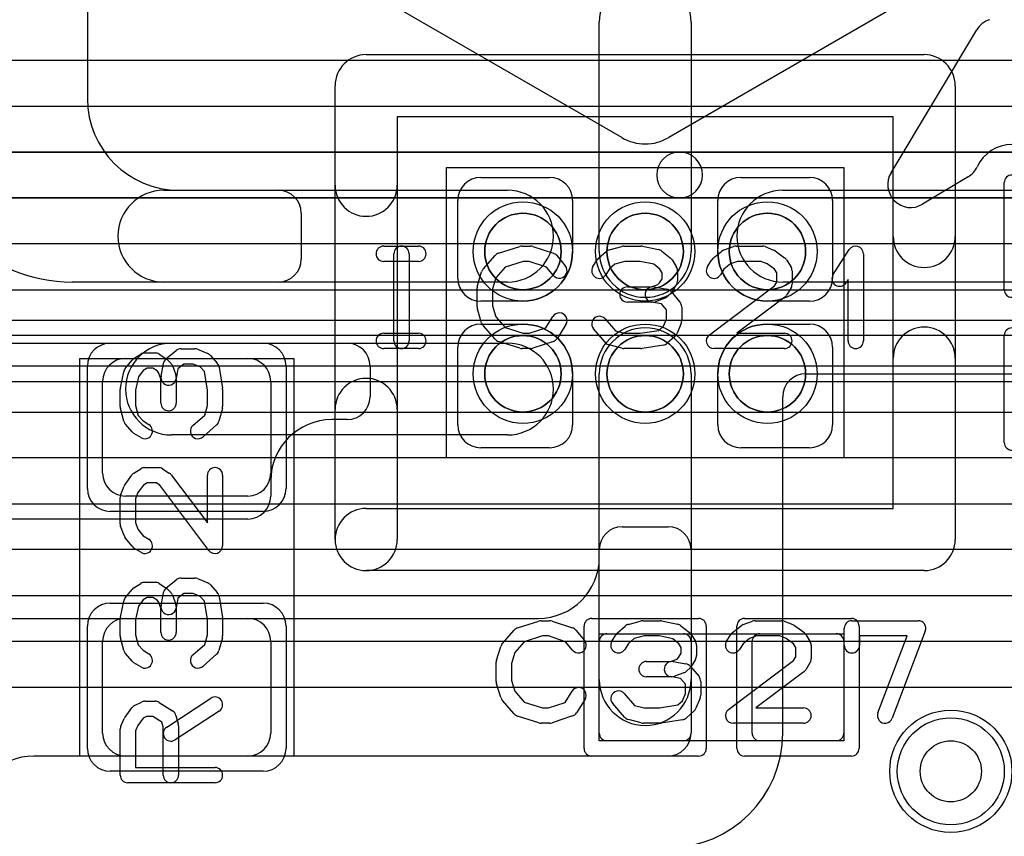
# Model space of a CAD drawing. Extents: x 0 to 57.3, y -1 to 20.5.
# Tile 17 of 31: x 30.4 to 33.6, y 6.5 to 9.2. Entities that reach past the tile are written whole.
import ezdxf

# ---------------------------------------------------------------- set-up
doc = ezdxf.new("R2010")
doc.units = 0
for name, color, linetype in [('Hole', 1, 'CONTINUOUS'), ('L1', 3, 'CONTINUOUS'), ('L2', 3, 'CONTINUOUS'), ('L3', 3, 'CONTINUOUS'), ('L4', 3, 'CONTINUOUS'), ('MetalMask-A', 176, 'CONTINUOUS'), ('PartsArea-A', 111, 'CONTINUOUS'), ('PartsSilk-A', 221, 'CONTINUOUS'), ('Resist-A', 2, 'CONTINUOUS'), ('Resist-B', 2, 'CONTINUOUS'), ('Silk-A', 140, 'CONTINUOUS')]:
    doc.layers.add(name, color=color, linetype=linetype)

msp = doc.modelspace()

# ---------------------------------------------------------------- linework, layer by layer
at = {"layer": 'Hole'}
msp.add_circle((33.4, 6.7), 0.1, dxfattribs=at)
at = {"layer": 'L1'}
for p, q in [((30.575, 9.57503), (30.575, 8.9)), ((32.32335, 8.77256), (31.40979, 9.3)), ((33.39021, 9.3), (32.47696, 8.77274)), ((32.25, 8.4), (32.25, 9.15)), ((32.55, 9.15), (32.55, 8.4)), ((31.862, 8.642), (32.0875, 8.642)), ((32.7125, 8.642), (32.938, 8.642)), ((30.825, 8.6), (31.95, 8.6)), ((30.875, 8.6), (31.20003, 8.6)), ((32.85, 8.6), (33.75, 8.6)), ((31.787, 8.3125), (31.787, 8.567)), ((32.1625, 8.567), (32.1625, 8.4)), ((32.6375, 8.4), (32.6375, 8.567)), ((33.013, 8.567), (33.013, 8.3125)), ((31.275, 8.52503), (31.275, 8.37497)), ((31.20003, 8.3), (30.525, 8.3)), ((31.95, 8.3), (30.825, 8.3)), ((33.75, 8.3), (32.85, 8.3)), ((32, 8.2375), (31.862, 8.2375)), ((32.938, 8.2375), (32.8, 8.2375)), ((31.862, 8.1625), (32, 8.1625)), ((32.8, 8.1625), (32.938, 8.1625)), ((29.57497, 8.1), (31.42503, 8.1)), ((30.85, 8.1), (31.95, 8.1)), ((31.787, 7.833), (31.787, 8.0875)), ((33.013, 8.0875), (33.013, 7.833)), ((30.7, 8.05), (31.1, 8.05)), ((31.5, 8.02503), (31.5, 7.92497)), ((32.1625, 8), (32.1625, 7.833)), ((32.25, 7), (32.25, 8)), ((32.55, 8), (32.55, 7)), ((32.6375, 7.833), (32.6375, 8)), ((32.92504, 8), (33.76897, 8)), ((30.625, 7.675), (30.625, 7.975)), ((31.175, 7.975), (31.175, 7.675)), ((32.85004, 6.82497), (32.85004, 7.925)), ((31.42503, 7.85), (31.375, 7.85)), ((31.95, 7.8), (30.85, 7.8)), ((32.0875, 7.758), (31.862, 7.758)), ((32.938, 7.758), (32.7125, 7.758)), ((31.175, 7.65), (31.175, 7.59997)), ((31.1, 7.6), (30.7, 7.6)), ((31.10003, 7.525), (29.57497, 7.525)), ((32.32497, 7.5), (32.47503, 7.5)), ((32.25, 7.4), (32.25, 7.42503)), ((32.55, 7.42503), (32.55, 6.82497)), ((29.7, 7.2), (32.05, 7.2)), ((30.7, 7.2), (31.1, 7.2)), ((30.625, 6.825), (30.625, 7.125)), ((31.175, 7.125), (31.175, 6.825)), ((32.25, 6.825), (32.25, 7.125)), ((32.275, 7.15), (32.525, 7.15)), ((32.55, 7.125), (32.55, 6.825)), ((32.75, 6.825), (32.75, 7.125)), ((32.775, 7.15), (33.025, 7.15)), ((33.05, 7.125), (33.05, 6.825)), ((32.525, 6.8), (32.275, 6.8)), ((33.025, 6.8), (32.775, 6.8)), ((32.47503, 6.75), (30.4, 6.75)), ((31.1, 6.75), (30.7, 6.75))]:
    msp.add_line(p, q, dxfattribs=at)
for centre, radius in [((32, 8.4), 0.1625), ((32.4, 8.4), 0.1625), ((32.8, 8.4), 0.1625), ((32, 8), 0.1625), ((32.4, 8), 0.1625), ((32.8, 8), 0.1625), ((33.4, 6.7), 0.2)]:
    msp.add_circle(centre, radius, dxfattribs=at)
for centre, radius, start, end in [((32.4, 9.15), 0.15, 0, 180), ((30.875, 8.9), 0.3, 180, -90), ((30.525, 8.8), 0.5, 180, -90), ((32.39998, 8.9015), 0.14999, -120.72333, -89.98854), ((32.40003, 8.9015), 0.14999, -90.00764, -59.14303), ((31.862, 8.567), 0.075, 90, 180), ((32.0875, 8.567), 0.075, 0, 90), ((32.7125, 8.567), 0.075, 90, 180), ((32.938, 8.567), 0.075, 0, 90), ((30.825, 8.45), 0.15, 90, -90), ((31.20003, 8.52503), 0.07497, 0, 90), ((31.95, 8.45), 0.15, -90, 90), ((32.85, 8.45), 0.15, 90, -90), ((32, 8.4), 0.1625, -90, 0), ((32.4, 8.4), 0.15, 180, 0), ((32.8, 8.4), 0.1625, 180, -90), ((31.20003, 8.37497), 0.07497, -90, 0), ((31.862, 8.3125), 0.075, 180, -90), ((32.938, 8.3125), 0.075, -90, 0), ((31.862, 8.0875), 0.075, 90, 180), ((32, 8), 0.1625, 0, 90), ((32.8, 8), 0.1625, 90, 180), ((32.938, 8.0875), 0.075, 0, 90), ((32.4, 8), 0.15, 0, 180), ((30.85, 7.95), 0.15, 90, -90), ((31.42503, 8.02503), 0.07497, 0, 90), ((31.95, 7.95), 0.15, -90, 90), ((30.7, 7.975), 0.075, 90, 180), ((31.1, 7.975), 0.075, 0, 90), ((32.92504, 7.925), 0.075, 90, 180), ((31.42503, 7.92497), 0.07497, -90, 0), ((31.375, 7.65), 0.2, 90, 180), ((31.862, 7.833), 0.075, 180, -90), ((32.0875, 7.833), 0.075, -90, 0), ((32.7125, 7.833), 0.075, 180, -90), ((32.938, 7.833), 0.075, -90, 0), ((30.7, 7.675), 0.075, 180, -90), ((31.1, 7.675), 0.075, -90, 0), ((31.10003, 7.59997), 0.07497, -90, 0), ((32.32497, 7.42503), 0.07497, 90, 180), ((32.47503, 7.42503), 0.07497, 0, 90), ((32.05, 7.4), 0.2, -90, 0), ((30.7, 7.125), 0.075, 90, 180), ((31.1, 7.125), 0.075, 0, 90), ((32.275, 7.125), 0.025, 90, 180), ((32.525, 7.125), 0.025, 0, 90), ((32.775, 7.125), 0.025, 90, 180), ((33.025, 7.125), 0.025, 0, 90), ((32.4, 7), 0.15, 180, 0), ((30.7, 6.825), 0.075, 180, -90), ((31.1, 6.825), 0.075, -90, 0), ((32.275, 6.825), 0.025, 180, -90), ((32.47503, 6.82497), 0.07497, -90, 0), ((32.47503, 6.82497), 0.37501, -90, 0), ((32.525, 6.825), 0.025, -90, 0), ((32.775, 6.825), 0.025, 180, -90), ((33.025, 6.825), 0.025, -90, 0), ((30.4, 6.55), 0.2, 90, 180)]:
    msp.add_arc(centre, radius, start, end, dxfattribs=at)
at = {"layer": 'L2'}
msp.add_circle((33.4, 6.7), 0.2, dxfattribs=at)
at = {"layer": 'L3'}
for p, q in [((43.65822, 9.025), (23.04178, 9.025)), ((27.81421, 8.87499), (43.0858, 8.87499)), ((43.0858, 8.72499), (27.81421, 8.72499)), ((28.01419, 8.57498), (42.4858, 8.57499)), ((42.4858, 8.42499), (28.01419, 8.42498)), ((28.21419, 8.27498), (42.21092, 8.27499)), ((42.21092, 8.12499), (28.21419, 8.12498)), ((28.21419, 7.97494), (41.49996, 7.97495))]:
    msp.add_line(p, q, dxfattribs=at)
msp.add_circle((33.4, 6.7), 0.2, dxfattribs=at)
at = {"layer": 'L4'}
for p, q in [((25.84178, 8.725), (32.51262, 8.725)), ((32.51262, 8.725), (39.20524, 8.725)), ((32.51262, 8.575), (25.84178, 8.575)), ((39.20524, 8.575), (32.51262, 8.575)), ((25.82498, 8.175), (39.18578, 8.175)), ((39.18578, 8.025), (25.82498, 8.025)), ((26.76421, 7.875), (38.58578, 7.875)), ((38.58578, 7.725), (26.76421, 7.725)), ((27.36421, 7.575), (38.08578, 7.575)), ((38.08578, 7.425), (27.36421, 7.425)), ((27.96421, 7.275), (37.58578, 7.275)), ((37.58578, 7.125), (27.96421, 7.125)), ((27.96421, 6.97496), (37.58579, 6.97496))]:
    msp.add_line(p, q, dxfattribs=at)
msp.add_circle((33.4, 6.7), 0.2, dxfattribs=at)
for start, end in [(90, -90), (-90, 90)]:
    msp.add_arc((32.51262, 8.65), 0.075, start, end, dxfattribs=at)
at = {"layer": 'MetalMask-A'}
for p, q in [((30.7, 8.05), (31.1, 8.05)), ((30.625, 7.675), (30.625, 7.975)), ((31.175, 7.975), (31.175, 7.675)), ((31.1, 7.6), (30.7, 7.6)), ((30.7, 7.2), (31.1, 7.2)), ((30.625, 6.825), (30.625, 7.125)), ((31.175, 7.125), (31.175, 6.825)), ((32.25, 6.825), (32.25, 7.125)), ((32.275, 7.15), (32.525, 7.15)), ((32.55, 7.125), (32.55, 6.825)), ((32.75, 6.825), (32.75, 7.125)), ((32.775, 7.15), (33.025, 7.15)), ((33.05, 7.125), (33.05, 6.825)), ((32.525, 6.8), (32.275, 6.8)), ((33.025, 6.8), (32.775, 6.8)), ((31.1, 6.75), (30.7, 6.75))]:
    msp.add_line(p, q, dxfattribs=at)
for centre, radius, start, end in [((32, 8.4), 0.125, 0, 180), ((32.4, 8.4), 0.125, 0, 180), ((32.8, 8.4), 0.125, 0, 180), ((32, 8.4), 0.125, 180, 0), ((32.4, 8.4), 0.125, 180, 0), ((32.8, 8.4), 0.125, 180, 0), ((32, 8), 0.125, 0, 180), ((32.4, 8), 0.125, 0, 180), ((32.8, 8), 0.125, 0, 180), ((30.7, 7.975), 0.075, 90, 180), ((31.1, 7.975), 0.075, 0, 90), ((32, 8), 0.125, 180, 0), ((32.4, 8), 0.125, 180, 0), ((32.8, 8), 0.125, 180, 0), ((30.7, 7.675), 0.075, 180, -90), ((31.1, 7.675), 0.075, -90, 0), ((30.7, 7.125), 0.075, 90, 180), ((31.1, 7.125), 0.075, 0, 90), ((32.275, 7.125), 0.025, 90, 180), ((32.525, 7.125), 0.025, 0, 90), ((32.775, 7.125), 0.025, 90, 180), ((33.025, 7.125), 0.025, 0, 90), ((30.7, 6.825), 0.075, 180, -90), ((31.1, 6.825), 0.075, -90, 0), ((32.275, 6.825), 0.025, 180, -90), ((32.525, 6.825), 0.025, -90, 0), ((32.775, 6.825), 0.025, 180, -90), ((33.025, 6.825), 0.025, -90, 0)]:
    msp.add_arc(centre, radius, start, end, dxfattribs=at)
at = {"layer": 'PartsArea-A'}
for p, q in [((31.75, 7.725), (31.75, 8.675)), ((31.75, 8.675), (33.05, 8.675)), ((33.05, 8.675), (33.05, 7.725)), ((30.55, 6.75), (30.55, 8.05)), ((30.55, 8.05), (31.25, 8.05)), ((31.25, 8.05), (31.25, 6.75)), ((33.05, 7.725), (31.75, 7.725)), ((32.25, 6.8), (32.25, 7.15)), ((32.25, 7.15), (33.05, 7.15)), ((33.05, 7.15), (33.05, 6.8)), ((33.05, 6.8), (32.25, 6.8)), ((31.25, 6.75), (30.55, 6.75))]:
    msp.add_line(p, q, dxfattribs=at)
at = {"layer": 'PartsSilk-A'}
for p, q in [((31.487, 9.0436), (33.313, 9.0436)), ((31.3854, 8.61656), (31.3854, 8.942)), ((33.4146, 8.942), (33.4146, 8.44918)), ((33.2114, 8.8404), (31.5886, 8.8404)), ((31.5886, 8.8404), (31.5886, 8.61656)), ((33.2114, 8.44918), (33.2114, 8.8404)), ((31.54444, 8.41759), (31.65833, 8.41759)), ((31.92016, 8.39418), (31.9896, 8.4164)), ((31.99722, 8.41759), (32.025, 8.41759)), ((32.0329, 8.41631), (32.09957, 8.39409)), ((32.28245, 8.40564), (32.32412, 8.41675)), ((32.33056, 8.41759), (32.38611, 8.41759)), ((32.39126, 8.41705), (32.44404, 8.40594)), ((32.65813, 8.40497), (32.68868, 8.41608)), ((32.69722, 8.41759), (32.78333, 8.41759)), ((32.79261, 8.4158), (32.82039, 8.40469)), ((31.57778, 8.10741), (31.57778, 8.39259)), ((31.62778, 8.39259), (31.62778, 8.10741)), ((31.87008, 8.34239), (31.90897, 8.38683)), ((32.11088, 8.38637), (32.13865, 8.35304)), ((32.24728, 8.37795), (32.27228, 8.40017)), ((32.45451, 8.401), (32.48229, 8.37878)), ((32.62327, 8.37878), (32.65105, 8.401)), ((32.82581, 8.4017), (32.85637, 8.37948)), ((33.01513, 8.3247), (33.06791, 8.40618)), ((33.11389, 8.39259), (33.11389, 8.10741)), ((31.65833, 8.36759), (31.54444, 8.36759)), ((31.94202, 8.34868), (31.91118, 8.31344)), ((32.00112, 8.36759), (31.94202, 8.34868)), ((32.02094, 8.36759), (32.00112, 8.36759)), ((32.07702, 8.3489), (32.02094, 8.36759)), ((32.10023, 8.32104), (32.07702, 8.3489)), ((32.2288, 8.35029), (32.24269, 8.37251)), ((32.30106, 8.35885), (32.28318, 8.34296)), ((32.33384, 8.36759), (32.30106, 8.35885)), ((32.38351, 8.36759), (32.33384, 8.36759)), ((32.42792, 8.35824), (32.38351, 8.36759)), ((32.44773, 8.3424), (32.42792, 8.35824)), ((32.48787, 8.37251), (32.50176, 8.35029)), ((32.6038, 8.35029), (32.61769, 8.37251)), ((32.67908, 8.35939), (32.65783, 8.3424)), ((32.70162, 8.36759), (32.67908, 8.35939)), ((32.77852, 8.36759), (32.70162, 8.36759)), ((32.79893, 8.35943), (32.77852, 8.36759)), ((32.82304, 8.34189), (32.79893, 8.35943)), ((32.86287, 8.37251), (32.87676, 8.35029)), ((31.85114, 8.28894), (31.86503, 8.33339)), ((31.91118, 8.31344), (31.9, 8.27766)), ((32.28318, 8.34296), (32.2712, 8.32379)), ((32.45556, 8.32987), (32.44773, 8.3424)), ((32.45556, 8.31087), (32.45556, 8.32987)), ((32.50556, 8.33704), (32.50556, 8.3037)), ((32.65783, 8.3424), (32.6462, 8.32379)), ((32.83056, 8.32987), (32.82304, 8.34189)), ((32.83056, 8.29976), (32.83056, 8.32987)), ((32.88056, 8.33704), (32.88056, 8.29259)), ((31.85, 8.21852), (31.85, 8.28148)), ((32.34167, 8.28426), (32.4206, 8.28426)), ((32.4206, 8.28426), (32.4418, 8.29197)), ((32.42938, 8.28387), (32.47105, 8.27646)), ((32.4418, 8.29197), (32.44698, 8.29715)), ((32.44698, 8.29715), (32.45556, 8.31087)), ((32.50176, 8.29045), (32.48787, 8.26823)), ((32.60997, 8.12739), (32.82293, 8.28756)), ((32.82293, 8.28756), (32.83056, 8.29976)), ((32.87676, 8.27934), (32.86287, 8.25712)), ((33.06389, 8.30801), (33.05709, 8.29752)), ((33.06389, 8.10741), (33.06389, 8.30801)), ((31.9, 8.27766), (31.9, 8.22234)), ((32.4641, 8.24687), (32.43354, 8.23576)), ((32.48435, 8.2638), (32.47324, 8.25269)), ((32.48588, 8.26785), (32.51365, 8.23452)), ((32.8567, 8.25039), (32.69983, 8.13241)), ((31.9, 8.22234), (31.91118, 8.18656)), ((32.425, 8.23426), (32.34167, 8.23426)), ((32.45331, 8.22883), (32.42062, 8.23465)), ((32.46944, 8.20947), (32.45331, 8.22883)), ((32.51944, 8.21852), (32.51944, 8.17407)), ((31.86503, 8.16661), (31.85114, 8.21106)), ((31.91118, 8.18656), (31.94202, 8.15132)), ((32.07523, 8.1505), (32.09824, 8.18732)), ((32.46944, 8.17907), (32.46944, 8.20947)), ((31.90897, 8.11317), (31.87008, 8.15761)), ((31.94202, 8.15132), (32.00112, 8.13241)), ((32.02094, 8.13241), (32.07523, 8.1505)), ((32.14064, 8.16082), (32.11287, 8.11638)), ((32.26881, 8.17942), (32.30269, 8.14071)), ((32.44441, 8.14205), (32.45968, 8.15563)), ((32.45968, 8.15563), (32.46944, 8.17907)), ((32.51752, 8.16446), (32.50364, 8.13113)), ((31.54444, 8.13241), (31.65833, 8.13241)), ((32.00112, 8.13241), (32.02094, 8.13241)), ((32.27008, 8.10206), (32.23119, 8.1465)), ((32.30269, 8.14071), (32.33384, 8.13241)), ((32.33384, 8.13241), (32.38412, 8.13241)), ((32.38412, 8.13241), (32.44441, 8.14205)), ((32.49717, 8.12205), (32.47217, 8.09983)), ((32.69983, 8.13241), (32.85556, 8.13241)), ((31.9896, 8.0836), (31.92016, 8.10582)), ((32.09957, 8.10591), (32.0329, 8.08369)), ((32.32412, 8.08325), (32.28245, 8.09436)), ((32.45951, 8.09383), (32.39006, 8.08272)), ((30.72749, 8.05037), (30.74971, 8.06426)), ((30.76296, 8.06806), (30.7963, 8.06806)), ((30.80955, 8.06426), (30.83177, 8.05037)), ((30.83215, 8.04838), (30.86548, 8.07615)), ((30.88148, 8.08194), (30.92593, 8.08194)), ((30.93554, 8.08002), (30.96887, 8.06614)), ((30.97795, 8.05967), (31.00017, 8.03467)), ((31.65833, 8.08241), (31.54444, 8.08241)), ((32.025, 8.08241), (31.99722, 8.08241)), ((32.38611, 8.08241), (32.33056, 8.08241)), ((32.85556, 8.08241), (32.625, 8.08241)), ((30.699, 8.01701), (30.72122, 8.04479)), ((30.81613, 7.99188), (30.82354, 8.03355)), ((30.8362, 8.04685), (30.84731, 8.03574)), ((30.85313, 8.0266), (30.86424, 7.99604)), ((30.89053, 8.03194), (30.87117, 8.01581)), ((30.92093, 8.03194), (30.89053, 8.03194)), ((30.94437, 8.02218), (30.92093, 8.03194)), ((30.95795, 8.00691), (30.94437, 8.02218)), ((31.00617, 8.02201), (31.01728, 7.95256)), ((33.2114, 7.5596), (33.2114, 8.05082)), ((33.4146, 8.05082), (33.4146, 7.458)), ((30.68295, 7.95376), (30.69406, 8.00654)), ((30.74176, 7.99042), (30.73241, 7.94601)), ((30.7576, 8.01023), (30.74176, 7.99042)), ((30.77013, 8.01806), (30.7576, 8.01023)), ((30.78913, 8.01806), (30.77013, 8.01806)), ((30.80285, 8.00948), (30.78913, 8.01806)), ((30.80803, 8.0043), (30.80285, 8.00948)), ((30.81574, 7.9831), (30.80803, 8.0043)), ((30.87117, 8.01581), (30.86535, 7.98312)), ((30.96759, 7.94662), (30.95795, 8.00691)), ((30.81574, 7.90417), (30.81574, 7.9831)), ((30.86574, 7.9875), (30.86574, 7.90417)), ((30.68241, 7.89306), (30.68241, 7.94861)), ((30.73241, 7.94601), (30.73241, 7.89634)), ((30.96759, 7.89634), (30.96759, 7.94662)), ((31.01759, 7.94861), (31.01759, 7.89306)), ((30.73241, 7.89634), (30.74115, 7.86356)), ((30.95929, 7.86519), (30.96759, 7.89634)), ((30.69436, 7.84495), (30.68325, 7.88662)), ((30.74115, 7.86356), (30.75704, 7.84568)), ((30.92058, 7.83131), (30.95929, 7.86519)), ((31.01675, 7.88662), (31.00564, 7.84495)), ((31.3854, 7.458), (31.3854, 7.88344)), ((31.5886, 7.88344), (31.5886, 7.458)), ((30.72205, 7.80978), (30.69983, 7.83478)), ((30.75704, 7.84568), (30.77621, 7.8337)), ((30.99794, 7.83258), (30.9535, 7.79369)), ((30.74971, 7.7913), (30.72749, 7.80519)), ((30.6983, 7.63831), (30.72052, 7.66887)), ((30.72749, 7.67537), (30.74971, 7.68926)), ((30.76296, 7.69306), (30.80741, 7.69306)), ((30.82066, 7.68926), (30.84288, 7.67537)), ((30.84961, 7.6692), (30.96759, 7.51233)), ((30.96759, 7.51233), (30.96759, 7.66806)), ((31.01759, 7.66806), (31.01759, 7.4375)), ((30.75811, 7.63554), (30.74057, 7.61143)), ((30.77013, 7.64306), (30.75811, 7.63554)), ((30.80024, 7.64306), (30.77013, 7.64306)), ((30.81244, 7.63543), (30.80024, 7.64306)), ((30.97261, 7.42247), (30.81244, 7.63543)), ((30.6842, 7.60511), (30.69531, 7.63289)), ((30.74057, 7.61143), (30.73241, 7.59102)), ((30.68241, 7.50972), (30.68241, 7.59583)), ((30.73241, 7.59102), (30.73241, 7.51412)), ((31.487, 7.5596), (33.2114, 7.5596)), ((30.73241, 7.51412), (30.74061, 7.49158)), ((30.69503, 7.47063), (30.68392, 7.50118)), ((30.74061, 7.49158), (30.7576, 7.47033)), ((30.72122, 7.43577), (30.699, 7.46355)), ((30.7576, 7.47033), (30.77621, 7.4587)), ((30.74971, 7.4163), (30.72749, 7.43019)), ((33.313, 7.3564), (31.487, 7.3564)), ((30.72749, 7.30037), (30.74971, 7.31426)), ((30.76296, 7.31806), (30.7963, 7.31806)), ((30.80955, 7.31426), (30.83177, 7.30037)), ((30.83215, 7.29838), (30.86548, 7.32615)), ((30.88148, 7.33194), (30.92593, 7.33194)), ((30.93554, 7.33002), (30.96887, 7.31614)), ((30.699, 7.26701), (30.72122, 7.29479)), ((30.81613, 7.24188), (30.82354, 7.28355)), ((30.8362, 7.29685), (30.84731, 7.28574)), ((30.89053, 7.28194), (30.87117, 7.26581)), ((30.92093, 7.28194), (30.89053, 7.28194)), ((30.94437, 7.27218), (30.92093, 7.28194)), ((30.97795, 7.30967), (31.00017, 7.28467)), ((30.68295, 7.20376), (30.69406, 7.25654)), ((30.7576, 7.26023), (30.74176, 7.24042)), ((30.77013, 7.26806), (30.7576, 7.26023)), ((30.78913, 7.26806), (30.77013, 7.26806)), ((30.80285, 7.25948), (30.78913, 7.26806)), ((30.80803, 7.2543), (30.80285, 7.25948)), ((30.81574, 7.2331), (30.80803, 7.2543)), ((30.85313, 7.2766), (30.86424, 7.24604)), ((30.87117, 7.26581), (30.86535, 7.23312)), ((30.95795, 7.25691), (30.94437, 7.27218)), ((30.96759, 7.19662), (30.95795, 7.25691)), ((31.00617, 7.27201), (31.01728, 7.20256)), ((30.74176, 7.24042), (30.73241, 7.19601)), ((30.81574, 7.15417), (30.81574, 7.2331)), ((30.86574, 7.2375), (30.86574, 7.15417)), ((30.68241, 7.14306), (30.68241, 7.19861)), ((30.73241, 7.19601), (30.73241, 7.14634)), ((30.96759, 7.14634), (30.96759, 7.19662)), ((31.01759, 7.19861), (31.01759, 7.14306)), ((31.98266, 7.16918), (32.0521, 7.1914)), ((32.05972, 7.19259), (32.0875, 7.19259)), ((32.0954, 7.19131), (32.16207, 7.16909)), ((32.34495, 7.18064), (32.38662, 7.19175)), ((32.39306, 7.19259), (32.44861, 7.19259)), ((32.45376, 7.19205), (32.50654, 7.18094)), ((32.72063, 7.17997), (32.75118, 7.19108)), ((32.75972, 7.19259), (32.84583, 7.19259)), ((32.85511, 7.1908), (32.88289, 7.17969)), ((33.07639, 7.19259), (33.29306, 7.19259)), ((31.93258, 7.11739), (31.97147, 7.16183)), ((32.17338, 7.16137), (32.20115, 7.12804)), ((32.30978, 7.15295), (32.33478, 7.17517)), ((32.51701, 7.176), (32.54479, 7.15378)), ((32.68577, 7.15378), (32.71355, 7.176)), ((32.88831, 7.1767), (32.91887, 7.15448)), ((33.05139, 7.11204), (33.05139, 7.16759)), ((33.31643, 7.15871), (33.20809, 6.87353)), ((30.69436, 7.09495), (30.68325, 7.13662)), ((30.73241, 7.14634), (30.74115, 7.11356)), ((30.95929, 7.11519), (30.96759, 7.14634)), ((31.01675, 7.13662), (31.00564, 7.09495)), ((32.00452, 7.12368), (31.97368, 7.08844)), ((32.06362, 7.14259), (32.00452, 7.12368)), ((32.08344, 7.14259), (32.06362, 7.14259)), ((32.13952, 7.1239), (32.08344, 7.14259)), ((32.16273, 7.09604), (32.13952, 7.1239)), ((32.2913, 7.12529), (32.30519, 7.14751)), ((32.36356, 7.13385), (32.34568, 7.11796)), ((32.39634, 7.14259), (32.36356, 7.13385)), ((32.44601, 7.14259), (32.39634, 7.14259)), ((32.49042, 7.13324), (32.44601, 7.14259)), ((32.51023, 7.1174), (32.49042, 7.13324)), ((32.55037, 7.14751), (32.56426, 7.12529)), ((32.6663, 7.12529), (32.68019, 7.14751)), ((32.74158, 7.13439), (32.72033, 7.1174)), ((32.76412, 7.14259), (32.74158, 7.13439)), ((32.84102, 7.14259), (32.76412, 7.14259)), ((32.86143, 7.13443), (32.84102, 7.14259)), ((32.88554, 7.11689), (32.86143, 7.13443)), ((32.92537, 7.14751), (32.93926, 7.12529)), ((33.25682, 7.14259), (33.10139, 7.14259)), ((33.10139, 7.14259), (33.10139, 7.11204)), ((33.16135, 6.89129), (33.25682, 7.14259)), ((30.74115, 7.11356), (30.75704, 7.09568)), ((30.75704, 7.09568), (30.77621, 7.0837)), ((30.92058, 7.08131), (30.95929, 7.11519)), ((31.91364, 7.06394), (31.92753, 7.10839)), ((31.97368, 7.08844), (31.9625, 7.05266)), ((32.34568, 7.11796), (32.3337, 7.09879)), ((32.51806, 7.10487), (32.51023, 7.1174)), ((32.51806, 7.08587), (32.51806, 7.10487)), ((32.56806, 7.11204), (32.56806, 7.0787)), ((32.72033, 7.1174), (32.7087, 7.09879)), ((32.89306, 7.10487), (32.88554, 7.11689)), ((32.89306, 7.07476), (32.89306, 7.10487)), ((32.94306, 7.11204), (32.94306, 7.06759)), ((30.72205, 7.05978), (30.69983, 7.08478)), ((30.74971, 7.0413), (30.72749, 7.05519)), ((30.99794, 7.08258), (30.9535, 7.04369)), ((31.9125, 6.99352), (31.9125, 7.05648)), ((32.40417, 7.05926), (32.4831, 7.05926)), ((32.4831, 7.05926), (32.5043, 7.06697)), ((32.49188, 7.05887), (32.53355, 7.05146)), ((32.5043, 7.06697), (32.50948, 7.07215)), ((32.50948, 7.07215), (32.51806, 7.08587)), ((32.56426, 7.06545), (32.55037, 7.04323)), ((32.67247, 6.90239), (32.88543, 7.06256)), ((32.88543, 7.06256), (32.89306, 7.07476)), ((31.9625, 7.05266), (31.9625, 6.99734)), ((32.54685, 7.0388), (32.53574, 7.02769)), ((32.54838, 7.04285), (32.57615, 7.00952)), ((32.9192, 7.02539), (32.76233, 6.90741)), ((32.93926, 7.05434), (32.92537, 7.03212)), ((31.9625, 6.99734), (31.97368, 6.96156)), ((32.4875, 7.00926), (32.40417, 7.00926)), ((32.51581, 7.00383), (32.48312, 7.00965)), ((32.5266, 7.02187), (32.49604, 7.01076)), ((32.53194, 6.98447), (32.51581, 7.00383)), ((32.58194, 6.99352), (32.58194, 6.94907)), ((31.92753, 6.94161), (31.91364, 6.98606)), ((31.97368, 6.96156), (32.00452, 6.92632)), ((32.13773, 6.9255), (32.16074, 6.96232)), ((32.53194, 6.95407), (32.53194, 6.98447)), ((30.72956, 6.91542), (30.75178, 6.92653)), ((30.76296, 6.92917), (30.7963, 6.92917)), ((30.83447, 6.84453), (30.97891, 6.93898)), ((31.97147, 6.88817), (31.93258, 6.93261)), ((32.00452, 6.92632), (32.06362, 6.90741)), ((32.20314, 6.93582), (32.17537, 6.89138)), ((32.33131, 6.95442), (32.36519, 6.91571)), ((32.50691, 6.91705), (32.52218, 6.93063)), ((32.52218, 6.93063), (32.53194, 6.95407)), ((32.58002, 6.93946), (32.56614, 6.90613)), ((30.6983, 6.8772), (30.72052, 6.90776)), ((30.80955, 6.92537), (30.85399, 6.89759)), ((31.00627, 6.89714), (30.86183, 6.80269)), ((32.06362, 6.90741), (32.08344, 6.90741)), ((32.08344, 6.90741), (32.13773, 6.9255)), ((32.33258, 6.87706), (32.29369, 6.9215)), ((32.36519, 6.91571), (32.39634, 6.90741)), ((32.39634, 6.90741), (32.44662, 6.90741)), ((32.44662, 6.90741), (32.50691, 6.91705)), ((32.55967, 6.89705), (32.53467, 6.87483)), ((32.76233, 6.90741), (32.91806, 6.90741)), ((30.68456, 6.84765), (30.69567, 6.87265)), ((30.75737, 6.87343), (30.74029, 6.84993)), ((30.76886, 6.87917), (30.75737, 6.87343)), ((30.78913, 6.87917), (30.76886, 6.87917)), ((30.81913, 6.86042), (30.78913, 6.87917)), ((30.8649, 6.88283), (30.87231, 6.85505)), ((32.0521, 6.8586), (31.98266, 6.88082)), ((32.16207, 6.88091), (32.0954, 6.85869)), ((32.38662, 6.85825), (32.34495, 6.86936)), ((32.52201, 6.86883), (32.45256, 6.85772)), ((30.68241, 6.6875), (30.68241, 6.8375)), ((30.74029, 6.84993), (30.73241, 6.8322)), ((30.73241, 6.8322), (30.73241, 6.7125)), ((30.82315, 6.84533), (30.81913, 6.86042)), ((30.82315, 6.6875), (30.82315, 6.84533)), ((30.87315, 6.84861), (30.87315, 6.6875)), ((32.0875, 6.85741), (32.05972, 6.85741)), ((32.44861, 6.85741), (32.39306, 6.85741)), ((32.91806, 6.85741), (32.6875, 6.85741)), ((30.73241, 6.7125), (30.99259, 6.7125)), ((30.99259, 6.6625), (30.70741, 6.6625))]:
    msp.add_line(p, q, dxfattribs=at)
for centre, radius, start, end in [((31.487, 8.942), 0.1016, 90, 180), ((33.313, 8.942), 0.1016, 0, 90), ((31.487, 8.61656), 0.1016, 180, 0), ((33.313, 8.44918), 0.1016, 180, 0), ((31.54444, 8.39259), 0.025, 90, -90), ((31.60278, 8.39259), 0.025, 0, 180), ((31.65833, 8.39259), 0.025, -90, 90), ((31.99722, 8.39259), 0.025, 90, 107.74642), ((32.025, 8.39259), 0.025, 71.57954, 90), ((32.33056, 8.39259), 0.025, 90, 104.92885), ((32.38611, 8.39259), 0.025, 78.11016, 90), ((32.69722, 8.39259), 0.025, 90, 109.98461), ((32.78333, 8.39259), 0.025, 68.2071, 90), ((33.08889, 8.39259), 0.025, 0, 147.06619), ((31.92778, 8.37037), 0.025, 107.74642, 138.81192), ((32.09167, 8.37037), 0.025, 39.7909, 71.57954), ((32.26389, 8.35926), 0.025, 131.62783, 147.98998), ((32.28889, 8.38148), 0.025, 104.92551, 131.63069), ((32.43889, 8.38148), 0.025, 51.33303, 78.11298), ((32.46667, 8.35926), 0.025, 32.00538, 51.34522), ((32.63889, 8.35926), 0.025, 128.66697, 147.98998), ((32.66667, 8.38148), 0.025, 109.97919, 128.65478), ((32.81111, 8.38148), 0.025, 53.98274, 68.20215), ((32.84167, 8.35926), 0.025, 32.00538, 53.97932), ((32.11944, 8.33704), 0.025, -140.2091, 39.8005), ((32.25, 8.33704), 0.025, 147.99462, -32.01002), ((32.48056, 8.33704), 0.025, 0, 32.01002), ((32.625, 8.33704), 0.025, 147.99462, -32.01002), ((32.85556, 8.33704), 0.025, 0, 32.01002), ((31.88889, 8.32593), 0.025, 138.81192, 162.63777), ((33.03611, 8.31111), 0.025, 147.06646, -32.93381), ((31.875, 8.28148), 0.025, 162.63777, 180), ((32.34167, 8.25926), 0.025, 90, -90), ((32.425, 8.25926), 0.025, 79.90837, -100.08326), ((32.48056, 8.3037), 0.025, -32.00538, 0), ((32.85556, 8.29259), 0.025, -32.00538, 0), ((32.45556, 8.27037), 0.025, -70.02864, -45), ((32.46667, 8.25185), 0.025, 39.7909, 79.91674), ((32.46667, 8.28148), 0.025, -45, -32.01002), ((32.84167, 8.27037), 0.025, -53.0476, -32.01002), ((31.875, 8.21852), 0.025, 180, -162.63777), ((32.425, 8.25926), 0.025, -90, -70.02141), ((32.49444, 8.21852), 0.025, 0, 39.8005), ((32.11944, 8.17407), 0.025, -32.00538, 147.99925), ((32.25, 8.16296), 0.025, 41.18808, -138.81042), ((31.88889, 8.17407), 0.025, -162.63777, -138.81192), ((32.49444, 8.17407), 0.025, -22.60576, 0), ((33.313, 8.05082), 0.1016, 0, 180), ((31.54444, 8.10741), 0.025, 90, -90), ((31.65833, 8.10741), 0.025, -90, 90), ((32.48056, 8.14074), 0.025, -48.37217, -22.60888), ((32.625, 8.10741), 0.025, 126.9524, -90), ((32.85556, 8.10741), 0.025, -90, 90), ((31.60278, 8.10741), 0.025, 180, 0), ((31.92778, 8.12963), 0.025, -138.81192, -107.74642), ((32.09167, 8.12963), 0.025, -71.57954, -32.00538), ((32.28889, 8.11852), 0.025, -138.81192, -104.92885), ((32.45556, 8.11852), 0.025, -80.91063, -48.36931), ((33.08889, 8.10741), 0.025, 180, 0), ((30.76296, 8.04306), 0.025, 90, 122.01002), ((30.7963, 8.04306), 0.025, 57.99462, 90), ((30.88148, 8.05694), 0.025, 90, 129.8005), ((30.92593, 8.05694), 0.025, 67.39424, 90), ((30.95926, 8.04306), 0.025, 41.62783, 67.39112), ((31.99722, 8.10741), 0.025, -107.74642, -90), ((32.025, 8.10741), 0.025, -90, -71.57954), ((32.33056, 8.10741), 0.025, -104.92551, -90), ((32.38611, 8.10741), 0.025, -90, -80.91133), ((30.74074, 8.02917), 0.025, 122.00538, 141.34522), ((30.84815, 8.02917), 0.025, 129.7909, 169.91674), ((30.81852, 8.02917), 0.025, 45, 57.98998), ((30.82963, 8.01806), 0.025, 19.97136, 45), ((30.98148, 8.01806), 0.025, 9.08937, 41.63069), ((30.71852, 8.00139), 0.025, 141.33303, 168.11298), ((30.84074, 7.9875), 0.025, 169.90837, -10.08326), ((30.84074, 7.9875), 0.025, 0, 19.97859), ((31.487, 7.88344), 0.1016, 0, 180), ((30.70741, 7.94861), 0.025, 168.11016, 180), ((30.99259, 7.94861), 0.025, 0, 9.08867), ((30.70741, 7.89306), 0.025, 180, -165.07115), ((30.84074, 7.90417), 0.025, 180, 0), ((30.99259, 7.89306), 0.025, -14.92551, 0), ((30.71852, 7.85139), 0.025, -165.07449, -138.36931), ((30.76296, 7.8125), 0.025, -122.00538, 57.98998), ((30.93704, 7.8125), 0.025, 131.18808, -48.81042), ((30.98148, 7.85139), 0.025, -48.81192, -14.92885), ((30.74074, 7.82639), 0.025, -138.37217, -122.01002), ((30.74074, 7.65417), 0.025, 122.00538, 143.97932), ((30.76296, 7.66806), 0.025, 90, 122.01002), ((30.80741, 7.66806), 0.025, 57.99462, 90), ((30.82963, 7.65417), 0.025, 36.9524, 57.98998), ((30.99259, 7.66806), 0.025, 0, 180), ((30.71852, 7.62361), 0.025, 143.98274, 158.20215), ((30.70741, 7.59583), 0.025, 158.2071, 180), ((31.487, 7.458), 0.1016, 90, -90), ((30.70741, 7.50972), 0.025, 180, -160.01539), ((30.71852, 7.47917), 0.025, -160.02081, -141.34522), ((30.76296, 7.4375), 0.025, -122.00538, 57.98998), ((31.487, 7.458), 0.1016, 180, 0), ((33.313, 7.458), 0.1016, -90, 0), ((30.74074, 7.45139), 0.025, -141.33303, -122.01002), ((30.99259, 7.4375), 0.025, -143.0476, 0), ((30.76296, 7.29306), 0.025, 90, 122.01002), ((30.7963, 7.29306), 0.025, 57.99462, 90), ((30.88148, 7.30694), 0.025, 90, 129.8005), ((30.92593, 7.30694), 0.025, 67.39424, 90), ((30.95926, 7.29306), 0.025, 41.62783, 67.39112), ((30.74074, 7.27917), 0.025, 122.00538, 141.34522), ((30.84815, 7.27917), 0.025, 129.7909, 169.91674), ((30.81852, 7.27917), 0.025, 45, 57.98998), ((30.82963, 7.26806), 0.025, 19.97136, 45), ((30.98148, 7.26806), 0.025, 9.08937, 41.63069), ((30.71852, 7.25139), 0.025, 141.33303, 168.11298), ((30.84074, 7.2375), 0.025, 169.90837, -10.08326), ((30.84074, 7.2375), 0.025, 0, 19.97859), ((30.70741, 7.19861), 0.025, 168.11016, 180), ((30.99259, 7.19861), 0.025, 0, 9.08867), ((32.05972, 7.16759), 0.025, 90, 107.74642), ((32.0875, 7.16759), 0.025, 71.57954, 90), ((32.39306, 7.16759), 0.025, 90, 104.92885), ((32.44861, 7.16759), 0.025, 78.11016, 90), ((32.75972, 7.16759), 0.025, 90, 109.98461), ((32.84583, 7.16759), 0.025, 68.2071, 90), ((33.07639, 7.16759), 0.025, 90, 180), ((33.29306, 7.16759), 0.025, -20.80551, 90), ((30.84074, 7.15417), 0.025, 180, 0), ((31.99028, 7.14537), 0.025, 107.74642, 138.81192), ((32.15417, 7.14537), 0.025, 39.7909, 71.57954), ((32.32639, 7.13426), 0.025, 131.62783, 147.98998), ((32.35139, 7.15648), 0.025, 104.92551, 131.63069), ((32.50139, 7.15648), 0.025, 51.33303, 78.11298), ((32.52917, 7.13426), 0.025, 32.00538, 51.34522), ((32.70139, 7.13426), 0.025, 128.66697, 147.98998), ((32.72917, 7.15648), 0.025, 109.97919, 128.65478), ((32.87361, 7.15648), 0.025, 53.98274, 68.20215), ((32.90417, 7.13426), 0.025, 32.00538, 53.97932), ((30.70741, 7.14306), 0.025, 180, -165.07115), ((30.99259, 7.14306), 0.025, -14.92551, 0), ((32.18194, 7.11204), 0.025, -140.2091, 39.8005), ((32.3125, 7.11204), 0.025, 147.99462, -32.01002), ((32.54306, 7.11204), 0.025, 0, 32.01002), ((32.6875, 7.11204), 0.025, 147.99462, -32.01002), ((32.91806, 7.11204), 0.025, 0, 32.01002), ((30.71852, 7.10139), 0.025, -165.07449, -138.36931), ((30.98148, 7.10139), 0.025, -48.81192, -14.92885), ((31.95139, 7.10093), 0.025, 138.81192, 162.63777), ((33.07639, 7.11204), 0.025, 180, 0), ((30.74074, 7.07639), 0.025, -138.37217, -122.01002), ((30.76296, 7.0625), 0.025, -122.00538, 57.98998), ((30.93704, 7.0625), 0.025, 131.18808, -48.81042), ((31.9375, 7.05648), 0.025, 162.63777, 180), ((32.40417, 7.03426), 0.025, 90, -90), ((32.4875, 7.03426), 0.025, 79.90837, -100.08326), ((32.54306, 7.0787), 0.025, -32.00538, 0), ((32.91806, 7.06759), 0.025, -32.00538, 0), ((32.51806, 7.04537), 0.025, -70.02864, -45), ((32.52917, 7.02685), 0.025, 39.7909, 79.91674), ((32.52917, 7.05648), 0.025, -45, -32.01002), ((32.90417, 7.04537), 0.025, -53.0476, -32.01002), ((31.9375, 6.99352), 0.025, 180, -162.63777), ((32.4875, 7.03426), 0.025, -90, -70.02141), ((32.55694, 6.99352), 0.025, 0, 39.8005), ((32.18194, 6.94907), 0.025, -32.00538, 147.99925), ((32.3125, 6.93796), 0.025, 41.18808, -138.81042), ((30.76296, 6.90417), 0.025, 90, 116.56505), ((30.7963, 6.90417), 0.025, 57.99462, 90), ((30.99259, 6.91806), 0.025, -56.81854, 123.18086), ((31.95139, 6.94907), 0.025, -162.63777, -138.81192), ((32.55694, 6.94907), 0.025, -22.60576, 0), ((30.74074, 6.89306), 0.025, 116.56505, 143.97932), ((30.84074, 6.87639), 0.025, 14.92551, 57.98998), ((32.54306, 6.91574), 0.025, -48.37217, -22.60888), ((32.6875, 6.88241), 0.025, 126.9524, -90), ((32.91806, 6.88241), 0.025, -90, 90), ((30.71852, 6.8625), 0.025, 143.98274, 156.03964), ((31.99028, 6.90463), 0.025, -138.81192, -107.74642), ((32.15417, 6.90463), 0.025, -71.57954, -32.00538), ((32.35139, 6.89352), 0.025, -138.81192, -104.92885), ((32.51806, 6.89352), 0.025, -80.91063, -48.36931), ((33.18472, 6.88241), 0.025, 159.19449, -20.80181), ((30.70741, 6.8375), 0.025, 156.04915, 180), ((30.84815, 6.82361), 0.025, 123.18146, -56.81914), ((30.84815, 6.84861), 0.025, 0, 14.93527), ((32.05972, 6.88241), 0.025, -107.74642, -90), ((32.0875, 6.88241), 0.025, -90, -71.57954), ((32.39306, 6.88241), 0.025, -104.92551, -90), ((32.44861, 6.88241), 0.025, -90, -80.91133), ((30.99259, 6.6875), 0.025, -90, 90), ((30.70741, 6.6875), 0.025, 180, -90), ((30.84815, 6.6875), 0.025, 180, 0)]:
    msp.add_arc(centre, radius, start, end, dxfattribs=at)
at = {"layer": 'Resist-A'}
for p, q in [((33.575, 8.275), (33.575, 8.625)), ((33.575, 7.775), (33.575, 8.125)), ((30.65, 8.1), (31.15, 8.1)), ((30.575, 7.625), (30.575, 8.025)), ((31.225, 8.025), (31.225, 7.625)), ((31.15, 7.55), (30.65, 7.55)), ((30.65, 7.25), (31.15, 7.25)), ((32.225, 7.2), (32.575, 7.2)), ((32.725, 7.2), (33.075, 7.2)), ((30.575, 6.775), (30.575, 7.175)), ((31.225, 7.175), (31.225, 6.775)), ((32.2, 6.775), (32.2, 7.175)), ((32.6, 7.175), (32.6, 6.775)), ((32.7, 6.775), (32.7, 7.175)), ((33.1, 7.175), (33.1, 6.775)), ((32.575, 6.75), (32.225, 6.75)), ((33.075, 6.75), (32.725, 6.75)), ((31.15, 6.7), (30.65, 6.7))]:
    msp.add_line(p, q, dxfattribs=at)
for centre, radius in [((32, 8.4), 0.125), ((32.4, 8.4), 0.125), ((32.8, 8.4), 0.125), ((32, 8), 0.125), ((32.4, 8), 0.125), ((32.8, 8), 0.125), ((33.4, 6.7), 0.175)]:
    msp.add_circle(centre, radius, dxfattribs=at)
for centre, radius, start, end in [((33.6, 8.625), 0.025, 90, 180), ((33.6, 8.275), 0.025, 180, -90), ((33.6, 8.125), 0.025, 90, 180), ((30.65, 8.025), 0.075, 90, 180), ((31.15, 8.025), 0.075, 0, 90), ((33.6, 7.775), 0.025, 180, -90), ((30.65, 7.625), 0.075, 180, -90), ((31.15, 7.625), 0.075, -90, 0), ((30.65, 7.175), 0.075, 90, 180), ((31.15, 7.175), 0.075, 0, 90), ((32.225, 7.175), 0.025, 90, 180), ((32.575, 7.175), 0.025, 0, 90), ((32.725, 7.175), 0.025, 90, 180), ((33.075, 7.175), 0.025, 0, 90), ((30.65, 6.775), 0.075, 180, -90), ((31.15, 6.775), 0.075, -90, 0), ((32.225, 6.775), 0.025, 180, -90), ((32.575, 6.775), 0.025, -90, 0), ((32.725, 6.775), 0.025, 180, -90), ((33.075, 6.775), 0.025, -90, 0)]:
    msp.add_arc(centre, radius, start, end, dxfattribs=at)
at = {"layer": 'Resist-B'}
msp.add_circle((33.4, 6.7), 0.175, dxfattribs=at)
at = {"layer": 'Silk-A'}
for p, q in [((33.20436, 8.65726), (33.48492, 9.12486)), ((31.487, 9.0436), (33.313, 9.0436)), ((31.3854, 7.458), (31.3854, 8.942)), ((33.4146, 8.942), (33.4146, 7.458)), ((33.2114, 8.8404), (31.5886, 8.8404)), ((31.5886, 8.8404), (31.5886, 7.458)), ((33.2114, 7.5596), (33.2114, 8.8404)), ((33.4568, 8.64409), (33.30726, 8.55436)), ((31.487, 7.5596), (33.2114, 7.5596)), ((33.313, 7.3564), (31.487, 7.3564))]:
    msp.add_line(p, q, dxfattribs=at)
for centre, radius, start, end in [((33.54923, 9.08627), 0.075, 107.27291, 149.03362), ((31.487, 8.942), 0.1016, 90, 180), ((33.313, 8.942), 0.1016, 0, 90), ((33.6, 8.62499), 0.12501, 90, 155.35387), ((33.41821, 8.7084), 0.075, -59.03362, -24.64816), ((33.26867, 8.61867), 0.075, 149.03362, -59.03521), ((31.487, 7.458), 0.1016, 90, -90), ((31.487, 7.458), 0.1016, 180, 0), ((33.313, 7.458), 0.1016, -90, 0)]:
    msp.add_arc(centre, radius, start, end, dxfattribs=at)

doc.saveas('drawing.dxf')
